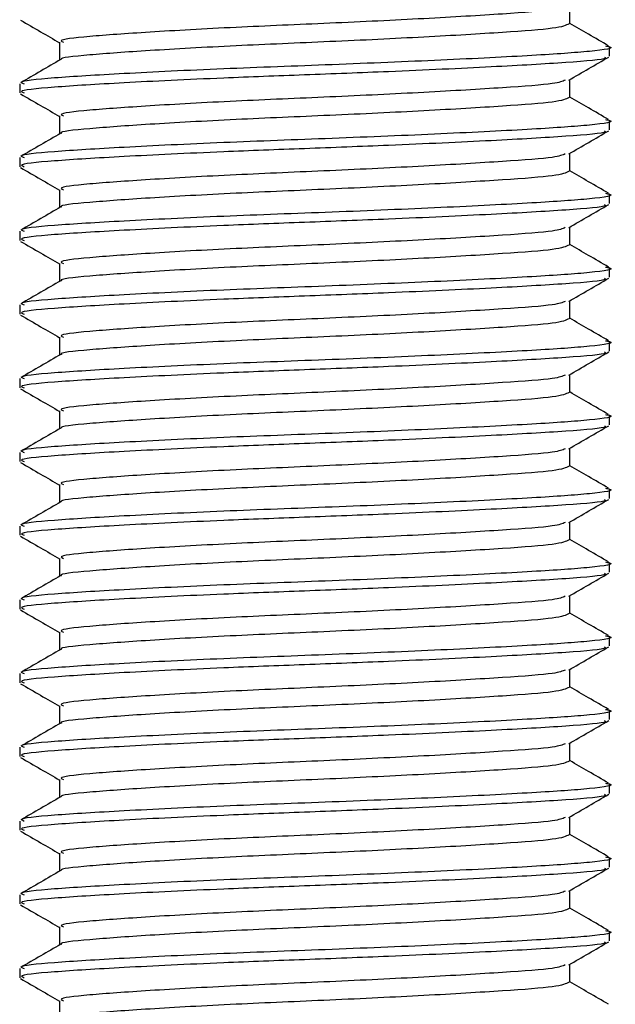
# Model space of a CAD drawing. Header units: millimetres. Extents: x 0 to 420, y 0 to 297.
# Tile 67 of 70: x 328.083 to 328.952, y 204.963 to 206.4. Entities that reach past the tile are written whole.
import ezdxf

# ---------------------------------------------------------------- set-up
doc = ezdxf.new("R2010")
doc.units = ezdxf.units.MM

msp = doc.modelspace()

# ---------------------------------------------------------------- linework, layer by layer
at = {"color": 7, "linetype": 'Continuous', "lineweight": 25}
for p, q in [((328.88546, 206.39354), (328.88546, 206.41968)), ((328.14114, 206.36664), (328.14114, 206.34045)), ((328.9437, 206.34643), (328.9437, 206.35991)), ((328.88546, 206.28594), (328.88546, 206.31208)), ((328.0829, 206.30611), (328.0829, 206.29266)), ((328.14114, 206.25904), (328.14114, 206.23285)), ((328.9437, 206.23883), (328.9437, 206.25231)), ((328.0829, 206.19851), (328.0829, 206.18506)), ((328.88546, 206.17834), (328.88546, 206.20448)), ((328.14114, 206.15144), (328.14114, 206.12525)), ((328.9437, 206.13123), (328.9437, 206.14471)), ((328.88546, 206.07073), (328.88546, 206.09688)), ((328.0829, 206.09091), (328.0829, 206.07746)), ((328.14114, 206.04383), (328.14114, 206.01764)), ((328.9437, 206.02363), (328.9437, 206.0371)), ((328.0829, 205.98331), (328.0829, 205.96986)), ((328.88546, 205.96313), (328.88546, 205.98928)), ((328.14114, 205.93623), (328.14114, 205.91004)), ((328.9437, 205.91603), (328.9437, 205.9295)), ((328.88546, 205.85553), (328.88546, 205.88168)), ((328.0829, 205.87571), (328.0829, 205.86226)), ((328.14114, 205.82863), (328.14114, 205.80244)), ((328.9437, 205.80843), (328.9437, 205.8219)), ((328.0829, 205.76811), (328.0829, 205.75466)), ((328.88546, 205.74793), (328.88546, 205.77408)), ((328.14114, 205.72103), (328.14114, 205.69484)), ((328.9437, 205.70083), (328.9437, 205.7143)), ((328.88546, 205.64033), (328.88546, 205.66648)), ((328.0829, 205.66051), (328.0829, 205.64706)), ((328.14114, 205.61343), (328.14114, 205.58724)), ((328.9437, 205.59322), (328.9437, 205.6067)), ((328.0829, 205.5529), (328.0829, 205.53945)), ((328.88546, 205.53273), (328.88546, 205.55888)), ((328.14114, 205.50583), (328.14114, 205.47964)), ((328.9437, 205.48562), (328.9437, 205.4991)), ((328.88546, 205.42513), (328.88546, 205.45127)), ((328.0829, 205.4453), (328.0829, 205.43185)), ((328.14114, 205.39823), (328.14114, 205.37204)), ((328.9437, 205.37802), (328.9437, 205.3915)), ((328.0829, 205.3377), (328.0829, 205.32425)), ((328.88546, 205.31753), (328.88546, 205.34367)), ((328.14114, 205.29063), (328.14114, 205.26444)), ((328.9437, 205.27042), (328.9437, 205.2839)), ((328.88546, 205.20993), (328.88546, 205.23607)), ((328.0829, 205.2301), (328.0829, 205.21665)), ((328.14114, 205.18303), (328.14114, 205.15684)), ((328.9437, 205.16282), (328.9437, 205.1763)), ((328.0829, 205.1225), (328.0829, 205.10905)), ((328.88546, 205.10233), (328.88546, 205.12847)), ((328.14114, 205.07543), (328.14114, 205.04924)), ((328.9437, 205.05522), (328.9437, 205.06869)), ((328.88546, 204.99472), (328.88546, 205.02087)), ((328.0829, 205.0149), (328.0829, 205.00145)), ((328.14114, 204.96782), (328.14114, 204.94163))]:
    msp.add_line(p, q, dxfattribs=at)
for points, knots in [([(328.8787, 206.41889), (328.87488, 206.41718), (328.86605, 206.41324), (328.79176, 206.40795), (328.67723, 206.40101), (328.53702, 206.39433), (328.39421, 206.3884), (328.26749, 206.3813), (328.17989, 206.37501), (328.13806, 206.37026), (328.14525, 206.36732), (328.14692, 206.36664)], [0, 0, 0, 0, 0.0928513, 0.2144969, 0.3409489, 0.4662923, 0.5884099, 0.7154561, 0.8391321, 0.9626844, 1, 1, 1, 1]), ([(328.08415, 206.39888), (328.0939, 206.39324), (328.11289, 206.38224), (328.13189, 206.37124), (328.14114, 206.36588)], [0, 0, 0, 0, 0.5130376, 1, 1, 1, 1]), ([(328.88448, 206.39354), (328.87992, 206.3913), (328.8708, 206.38681), (328.79219, 206.38104), (328.67712, 206.37411), (328.53702, 206.36743), (328.3943, 206.3615), (328.26711, 206.3544), (328.18125, 206.3481), (328.13966, 206.34391), (328.14391, 206.34156), (328.1441, 206.34145)], [0, 0, 0, 0, 0.1221089, 0.2440673, 0.3708443, 0.4965099, 0.6189414, 0.7463142, 0.8703081, 0.994178, 1, 1, 1, 1]), ([(328.94219, 206.3614), (328.93245, 206.36704), (328.91354, 206.37799), (328.89463, 206.38894), (328.88546, 206.39425)], [0, 0, 0, 0, 0.5152084, 1, 1, 1, 1]), ([(328.93751, 206.36139), (328.93982, 206.36098), (328.95487, 206.35836), (328.92151, 206.35323), (328.8376, 206.34743), (328.70227, 206.34048), (328.54088, 206.33381), (328.37553, 206.32787), (328.22903, 206.32077), (328.12771, 206.31449), (328.07934, 206.30973), (328.08766, 206.30679), (328.08959, 206.30611)], [0, 0, 0, 0, 0.0217297, 0.14142613, 0.2565525, 0.3762225, 0.49484466, 0.61041717, 0.73064887, 0.84769476, 0.96462361, 1, 1, 1, 1]), ([(328.14285, 206.34144), (328.13311, 206.3358), (328.11363, 206.32452), (328.09415, 206.31324), (328.08441, 206.3076)], [0, 0, 0, 0, 0.49990393, 1, 1, 1, 1]), ([(328.93635, 206.34506), (328.9371, 206.34448), (328.94077, 206.34165), (328.88541, 206.33695), (328.77678, 206.3307), (328.63667, 206.32414), (328.49947, 206.31898), (328.36366, 206.31382), (328.22898, 206.30733), (328.12772, 206.30103), (328.07934, 206.29628), (328.08766, 206.29334), (328.08959, 206.29266)], [0, 0, 0, 0, 0.0318208, 0.1550726, 0.2780795, 0.40465, 0.4988, 0.5899648, 0.7165084, 0.839699, 0.9627664, 1, 1, 1, 1]), ([(328.88399, 206.31123), (328.89373, 206.31687), (328.91321, 206.32816), (328.9327, 206.33944), (328.94244, 206.34508)], [0, 0, 0, 0, 0.4998993, 1, 1, 1, 1]), ([(328.8787, 206.31128), (328.87488, 206.30958), (328.86605, 206.30564), (328.79176, 206.30035), (328.67723, 206.2934), (328.53702, 206.28673), (328.39421, 206.2808), (328.26749, 206.2737), (328.17989, 206.26741), (328.13806, 206.26266), (328.14525, 206.25972), (328.14692, 206.25904)], [0, 0, 0, 0, 0.0928513, 0.2144969, 0.3409489, 0.4662923, 0.5884099, 0.7154561, 0.8391321, 0.9626844, 1, 1, 1, 1]), ([(328.08415, 206.29128), (328.0939, 206.28564), (328.11289, 206.27464), (328.13189, 206.26364), (328.14114, 206.25828)], [0, 0, 0, 0, 0.5130376, 1, 1, 1, 1]), ([(328.88448, 206.28594), (328.87992, 206.2837), (328.8708, 206.27921), (328.79219, 206.27344), (328.67712, 206.26651), (328.53702, 206.25983), (328.3943, 206.2539), (328.26711, 206.2468), (328.18125, 206.2405), (328.13966, 206.23631), (328.14391, 206.23396), (328.1441, 206.23385)], [0, 0, 0, 0, 0.1221089, 0.2440673, 0.3708443, 0.4965099, 0.6189414, 0.7463142, 0.8703081, 0.994178, 1, 1, 1, 1]), ([(328.94219, 206.2538), (328.93245, 206.25944), (328.91354, 206.27038), (328.89463, 206.28134), (328.88546, 206.28665)], [0, 0, 0, 0, 0.5152084, 1, 1, 1, 1]), ([(328.93751, 206.25378), (328.93982, 206.25338), (328.95487, 206.25076), (328.92151, 206.24563), (328.8376, 206.23983), (328.70227, 206.23288), (328.54088, 206.22621), (328.37553, 206.22027), (328.22903, 206.21317), (328.12771, 206.20689), (328.07934, 206.20213), (328.08766, 206.19919), (328.08959, 206.19851)], [0, 0, 0, 0, 0.0217297, 0.1414261, 0.2565525, 0.3762225, 0.4948447, 0.6104172, 0.7306489, 0.8476948, 0.9646236, 1, 1, 1, 1]), ([(328.93635, 206.23746), (328.9371, 206.23688), (328.94077, 206.23404), (328.88541, 206.22935), (328.77678, 206.22309), (328.63667, 206.21654), (328.49947, 206.21137), (328.36366, 206.20622), (328.22898, 206.19973), (328.12772, 206.19343), (328.07934, 206.18868), (328.08766, 206.18574), (328.08959, 206.18506)], [0, 0, 0, 0, 0.03182081, 0.15507259, 0.27807947, 0.40465, 0.49880004, 0.58996479, 0.71650844, 0.83969902, 0.96276642, 1, 1, 1, 1]), ([(328.88399, 206.20363), (328.89373, 206.20927), (328.91321, 206.22056), (328.9327, 206.23184), (328.94244, 206.23748)], [0, 0, 0, 0, 0.4998993, 1, 1, 1, 1]), ([(328.14285, 206.23384), (328.13311, 206.2282), (328.11363, 206.21691), (328.09415, 206.20564), (328.08441, 206.2)], [0, 0, 0, 0, 0.49990393, 1, 1, 1, 1]), ([(328.8787, 206.20368), (328.87488, 206.20198), (328.86605, 206.19804), (328.79176, 206.19275), (328.67723, 206.1858), (328.53702, 206.17913), (328.39421, 206.1732), (328.26749, 206.1661), (328.17989, 206.15981), (328.13806, 206.15505), (328.14525, 206.15212), (328.14692, 206.15144)], [0, 0, 0, 0, 0.0928513, 0.2144969, 0.3409489, 0.4662923, 0.5884099, 0.7154561, 0.8391321, 0.9626844, 1, 1, 1, 1]), ([(328.08415, 206.18368), (328.0939, 206.17804), (328.11289, 206.16704), (328.13189, 206.15604), (328.14114, 206.15068)], [0, 0, 0, 0, 0.5130376, 1, 1, 1, 1]), ([(328.88448, 206.17834), (328.87992, 206.1761), (328.8708, 206.17161), (328.79219, 206.16584), (328.67712, 206.1589), (328.53702, 206.15223), (328.3943, 206.14629), (328.26711, 206.1392), (328.18125, 206.1329), (328.13966, 206.12871), (328.14391, 206.12636), (328.1441, 206.12625)], [0, 0, 0, 0, 0.1221089, 0.2440673, 0.3708443, 0.4965099, 0.6189414, 0.7463142, 0.8703081, 0.994178, 1, 1, 1, 1]), ([(328.94219, 206.1462), (328.93245, 206.15184), (328.91354, 206.16278), (328.89463, 206.17374), (328.88546, 206.17905)], [0, 0, 0, 0, 0.5152084, 1, 1, 1, 1]), ([(328.93751, 206.14618), (328.93982, 206.14578), (328.95487, 206.14316), (328.92151, 206.13803), (328.8376, 206.13223), (328.70227, 206.12528), (328.54088, 206.11861), (328.37553, 206.11267), (328.22903, 206.10557), (328.12771, 206.09928), (328.07934, 206.09453), (328.08766, 206.09159), (328.08959, 206.09091)], [0, 0, 0, 0, 0.0217297, 0.1414261, 0.2565525, 0.3762225, 0.4948447, 0.6104172, 0.7306489, 0.8476948, 0.9646236, 1, 1, 1, 1]), ([(328.14285, 206.12624), (328.13311, 206.1206), (328.11363, 206.10931), (328.09415, 206.09804), (328.08441, 206.0924)], [0, 0, 0, 0, 0.4999039, 1, 1, 1, 1]), ([(328.93635, 206.12986), (328.9371, 206.12928), (328.94077, 206.12644), (328.88541, 206.12175), (328.77678, 206.11549), (328.63667, 206.10894), (328.49947, 206.10377), (328.36366, 206.09862), (328.22898, 206.09213), (328.12772, 206.08583), (328.07934, 206.08108), (328.08766, 206.07814), (328.08959, 206.07746)], [0, 0, 0, 0, 0.03182081, 0.15507259, 0.27807947, 0.40465, 0.49880004, 0.58996479, 0.71650844, 0.83969902, 0.96276642, 1, 1, 1, 1]), ([(328.88399, 206.09603), (328.89373, 206.10167), (328.91321, 206.11296), (328.9327, 206.12424), (328.94244, 206.12988)], [0, 0, 0, 0, 0.4998993, 1, 1, 1, 1]), ([(328.8787, 206.09608), (328.87488, 206.09438), (328.86605, 206.09044), (328.79176, 206.08515), (328.67723, 206.0782), (328.53702, 206.07153), (328.39421, 206.06559), (328.26749, 206.0585), (328.17989, 206.05221), (328.13806, 206.04745), (328.14525, 206.04452), (328.14692, 206.04384)], [0, 0, 0, 0, 0.09285129, 0.21449693, 0.34094888, 0.46629235, 0.5884099, 0.71545608, 0.83913214, 0.9626844, 1, 1, 1, 1]), ([(328.08415, 206.07608), (328.0939, 206.07043), (328.11289, 206.05944), (328.13189, 206.04844), (328.14114, 206.04308)], [0, 0, 0, 0, 0.5130376, 1, 1, 1, 1]), ([(328.88448, 206.07074), (328.87992, 206.0685), (328.8708, 206.06401), (328.79219, 206.05824), (328.67712, 206.0513), (328.53702, 206.04463), (328.3943, 206.03869), (328.26711, 206.0316), (328.18125, 206.0253), (328.13966, 206.0211), (328.14391, 206.01876), (328.1441, 206.01865)], [0, 0, 0, 0, 0.1221089, 0.2440673, 0.3708443, 0.4965099, 0.6189414, 0.7463142, 0.8703081, 0.994178, 1, 1, 1, 1]), ([(328.94219, 206.0386), (328.93245, 206.04424), (328.91354, 206.05518), (328.89463, 206.06614), (328.88546, 206.07145)], [0, 0, 0, 0, 0.5152084, 1, 1, 1, 1]), ([(328.93751, 206.03858), (328.93982, 206.03818), (328.95487, 206.03556), (328.92151, 206.03042), (328.8376, 206.02462), (328.70227, 206.01768), (328.54088, 206.01101), (328.37553, 206.00507), (328.22903, 205.99797), (328.12771, 205.99168), (328.07934, 205.98693), (328.08766, 205.98399), (328.08959, 205.98331)], [0, 0, 0, 0, 0.0217297, 0.1414261, 0.2565525, 0.3762225, 0.4948447, 0.6104172, 0.7306489, 0.8476948, 0.9646236, 1, 1, 1, 1]), ([(328.93635, 206.02226), (328.9371, 206.02168), (328.94077, 206.01884), (328.88541, 206.01415), (328.77678, 206.00789), (328.63667, 206.00134), (328.49947, 205.99617), (328.36366, 205.99102), (328.22898, 205.98453), (328.12772, 205.97823), (328.07934, 205.97348), (328.08766, 205.97054), (328.08959, 205.96986)], [0, 0, 0, 0, 0.0318208, 0.1550726, 0.2780795, 0.40465, 0.4988, 0.5899648, 0.7165084, 0.839699, 0.9627664, 1, 1, 1, 1]), ([(328.88399, 205.98843), (328.89373, 205.99407), (328.91321, 206.00535), (328.9327, 206.01663), (328.94244, 206.02228)], [0, 0, 0, 0, 0.4998993, 1, 1, 1, 1]), ([(328.14285, 206.01864), (328.13311, 206.013), (328.11363, 206.00171), (328.09415, 205.99044), (328.08441, 205.9848)], [0, 0, 0, 0, 0.4999039, 1, 1, 1, 1]), ([(328.8787, 205.98848), (328.87488, 205.98678), (328.86605, 205.98284), (328.79176, 205.97755), (328.67723, 205.9706), (328.53702, 205.96393), (328.39421, 205.95799), (328.26749, 205.9509), (328.17989, 205.94461), (328.13806, 205.93985), (328.14525, 205.93692), (328.14692, 205.93624)], [0, 0, 0, 0, 0.09285129, 0.21449693, 0.34094888, 0.46629235, 0.5884099, 0.71545608, 0.83913214, 0.9626844, 1, 1, 1, 1]), ([(328.08415, 205.96847), (328.0939, 205.96283), (328.11289, 205.95184), (328.13189, 205.94084), (328.14114, 205.93548)], [0, 0, 0, 0, 0.5130376, 1, 1, 1, 1]), ([(328.88448, 205.96314), (328.87992, 205.9609), (328.8708, 205.95641), (328.79219, 205.95064), (328.67712, 205.9437), (328.53702, 205.93703), (328.3943, 205.93109), (328.26711, 205.924), (328.18125, 205.9177), (328.13966, 205.9135), (328.14391, 205.91116), (328.1441, 205.91105)], [0, 0, 0, 0, 0.1221089, 0.2440673, 0.3708443, 0.4965099, 0.6189414, 0.7463142, 0.8703081, 0.994178, 1, 1, 1, 1]), ([(328.94219, 205.93099), (328.93245, 205.93663), (328.91354, 205.94758), (328.89463, 205.95853), (328.88546, 205.96384)], [0, 0, 0, 0, 0.5152084, 1, 1, 1, 1]), ([(328.93751, 205.93098), (328.93982, 205.93058), (328.95487, 205.92796), (328.92151, 205.92282), (328.8376, 205.91702), (328.70227, 205.91007), (328.54088, 205.9034), (328.37553, 205.89747), (328.22903, 205.89037), (328.12771, 205.88408), (328.07934, 205.87933), (328.08766, 205.87639), (328.08959, 205.87571)], [0, 0, 0, 0, 0.0217297, 0.1414261, 0.2565525, 0.3762225, 0.4948447, 0.6104172, 0.7306489, 0.8476948, 0.9646236, 1, 1, 1, 1]), ([(328.14285, 205.91104), (328.13311, 205.9054), (328.11363, 205.89411), (328.09415, 205.88283), (328.08441, 205.87719)], [0, 0, 0, 0, 0.49990393, 1, 1, 1, 1]), ([(328.93635, 205.91466), (328.9371, 205.91408), (328.94077, 205.91124), (328.88541, 205.90654), (328.77678, 205.90029), (328.63667, 205.89374), (328.49947, 205.88857), (328.36366, 205.88342), (328.22898, 205.87693), (328.12772, 205.87063), (328.07934, 205.86588), (328.08766, 205.86294), (328.08959, 205.86226)], [0, 0, 0, 0, 0.0318208, 0.1550726, 0.2780795, 0.40465, 0.4988, 0.5899648, 0.7165084, 0.839699, 0.9627664, 1, 1, 1, 1]), ([(328.88399, 205.88082), (328.89373, 205.88647), (328.91321, 205.89775), (328.9327, 205.90903), (328.94244, 205.91467)], [0, 0, 0, 0, 0.4998993, 1, 1, 1, 1]), ([(328.8787, 205.88088), (328.87488, 205.87918), (328.86605, 205.87524), (328.79176, 205.86995), (328.67723, 205.863), (328.53702, 205.85633), (328.39421, 205.85039), (328.26749, 205.84329), (328.17989, 205.83701), (328.13806, 205.83225), (328.14525, 205.82932), (328.14692, 205.82864)], [0, 0, 0, 0, 0.09285129, 0.21449693, 0.34094888, 0.46629235, 0.5884099, 0.71545608, 0.83913214, 0.9626844, 1, 1, 1, 1]), ([(328.08415, 205.86087), (328.0939, 205.85523), (328.11289, 205.84424), (328.13189, 205.83324), (328.14114, 205.82788)], [0, 0, 0, 0, 0.5130376, 1, 1, 1, 1]), ([(328.88448, 205.85554), (328.87992, 205.8533), (328.8708, 205.84881), (328.79219, 205.84304), (328.67712, 205.8361), (328.53702, 205.82943), (328.3943, 205.82349), (328.26711, 205.8164), (328.18125, 205.8101), (328.13966, 205.8059), (328.14391, 205.80355), (328.1441, 205.80345)], [0, 0, 0, 0, 0.1221089, 0.2440673, 0.3708443, 0.4965099, 0.6189414, 0.7463142, 0.8703081, 0.994178, 1, 1, 1, 1]), ([(328.94219, 205.82339), (328.93245, 205.82903), (328.91354, 205.83998), (328.89463, 205.85093), (328.88546, 205.85624)], [0, 0, 0, 0, 0.5152084, 1, 1, 1, 1]), ([(328.93751, 205.82338), (328.93982, 205.82298), (328.95487, 205.82036), (328.92151, 205.81522), (328.8376, 205.80942), (328.70227, 205.80247), (328.54088, 205.7958), (328.37553, 205.78987), (328.22903, 205.78277), (328.12771, 205.77648), (328.07934, 205.77172), (328.08766, 205.76879), (328.08959, 205.76811)], [0, 0, 0, 0, 0.0217297, 0.1414261, 0.2565525, 0.3762225, 0.4948447, 0.6104172, 0.7306489, 0.8476948, 0.9646236, 1, 1, 1, 1]), ([(328.93635, 205.80706), (328.9371, 205.80648), (328.94077, 205.80364), (328.88541, 205.79894), (328.77678, 205.79269), (328.63667, 205.78614), (328.49947, 205.78097), (328.36366, 205.77582), (328.22898, 205.76932), (328.12772, 205.76303), (328.07934, 205.75827), (328.08766, 205.75534), (328.08959, 205.75466)], [0, 0, 0, 0, 0.0318208, 0.1550726, 0.2780795, 0.40465, 0.4988, 0.5899648, 0.7165084, 0.839699, 0.9627664, 1, 1, 1, 1]), ([(328.88399, 205.77322), (328.89373, 205.77887), (328.91321, 205.79015), (328.9327, 205.80143), (328.94244, 205.80707)], [0, 0, 0, 0, 0.4998993, 1, 1, 1, 1]), ([(328.14285, 205.80344), (328.13311, 205.79779), (328.11363, 205.78651), (328.09415, 205.77523), (328.08441, 205.76959)], [0, 0, 0, 0, 0.4999039, 1, 1, 1, 1]), ([(328.8787, 205.77328), (328.87488, 205.77157), (328.86605, 205.76763), (328.79176, 205.76234), (328.67723, 205.7554), (328.53702, 205.74873), (328.39421, 205.74279), (328.26749, 205.73569), (328.17989, 205.72941), (328.13806, 205.72465), (328.14525, 205.72172), (328.14692, 205.72104)], [0, 0, 0, 0, 0.0928513, 0.2144969, 0.3409489, 0.4662923, 0.5884099, 0.7154561, 0.8391321, 0.9626844, 1, 1, 1, 1]), ([(328.08415, 205.75327), (328.0939, 205.74763), (328.11289, 205.73664), (328.13189, 205.72563), (328.14114, 205.72028)], [0, 0, 0, 0, 0.5130376, 1, 1, 1, 1]), ([(328.94219, 205.71579), (328.93245, 205.72143), (328.91354, 205.73238), (328.89463, 205.74333), (328.88546, 205.74864)], [0, 0, 0, 0, 0.5152084, 1, 1, 1, 1]), ([(328.88448, 205.74794), (328.87992, 205.74569), (328.8708, 205.74121), (328.79219, 205.73544), (328.67712, 205.7285), (328.53702, 205.72183), (328.3943, 205.71589), (328.26711, 205.7088), (328.18125, 205.70249), (328.13966, 205.6983), (328.14391, 205.69595), (328.1441, 205.69585)], [0, 0, 0, 0, 0.1221089, 0.2440673, 0.3708443, 0.4965099, 0.6189414, 0.7463142, 0.8703081, 0.994178, 1, 1, 1, 1]), ([(328.93751, 205.71578), (328.93982, 205.71538), (328.95487, 205.71275), (328.92151, 205.70762), (328.8376, 205.70182), (328.70227, 205.69487), (328.54088, 205.6882), (328.37553, 205.68227), (328.22903, 205.67517), (328.12771, 205.66888), (328.07934, 205.66412), (328.08766, 205.66119), (328.08959, 205.66051)], [0, 0, 0, 0, 0.0217297, 0.1414261, 0.2565525, 0.3762225, 0.4948447, 0.6104172, 0.7306489, 0.8476948, 0.9646236, 1, 1, 1, 1]), ([(328.14285, 205.69583), (328.13311, 205.69019), (328.11363, 205.67891), (328.09415, 205.66763), (328.08441, 205.66199)], [0, 0, 0, 0, 0.4999039, 1, 1, 1, 1]), ([(328.93635, 205.69946), (328.9371, 205.69887), (328.94077, 205.69604), (328.88541, 205.69134), (328.77678, 205.68509), (328.63667, 205.67854), (328.49947, 205.67337), (328.36366, 205.66821), (328.22898, 205.66172), (328.12772, 205.65543), (328.07934, 205.65067), (328.08766, 205.64774), (328.08959, 205.64706)], [0, 0, 0, 0, 0.0318208, 0.1550726, 0.2780795, 0.40465, 0.4988, 0.5899648, 0.7165084, 0.839699, 0.9627664, 1, 1, 1, 1]), ([(328.88399, 205.66562), (328.89373, 205.67126), (328.91321, 205.68255), (328.9327, 205.69383), (328.94244, 205.69947)], [0, 0, 0, 0, 0.4998993, 1, 1, 1, 1]), ([(328.8787, 205.66568), (328.87488, 205.66397), (328.86605, 205.66003), (328.79176, 205.65474), (328.67723, 205.6478), (328.53702, 205.64113), (328.39421, 205.63519), (328.26749, 205.62809), (328.17989, 205.6218), (328.13806, 205.61705), (328.14525, 205.61411), (328.14692, 205.61343)], [0, 0, 0, 0, 0.0928513, 0.2144969, 0.3409489, 0.4662923, 0.5884099, 0.7154561, 0.8391321, 0.9626844, 1, 1, 1, 1]), ([(328.08415, 205.64567), (328.0939, 205.64003), (328.11289, 205.62904), (328.13189, 205.61803), (328.14114, 205.61268)], [0, 0, 0, 0, 0.5130376, 1, 1, 1, 1]), ([(328.88448, 205.64034), (328.87992, 205.63809), (328.8708, 205.63361), (328.79219, 205.62784), (328.67712, 205.6209), (328.53702, 205.61423), (328.3943, 205.60829), (328.26711, 205.6012), (328.18125, 205.59489), (328.13966, 205.5907), (328.14391, 205.58835), (328.1441, 205.58825)], [0, 0, 0, 0, 0.1221089, 0.2440673, 0.3708443, 0.4965099, 0.6189414, 0.7463142, 0.8703081, 0.994178, 1, 1, 1, 1]), ([(328.94219, 205.60819), (328.93245, 205.61383), (328.91354, 205.62478), (328.89463, 205.63573), (328.88546, 205.64104)], [0, 0, 0, 0, 0.5152084, 1, 1, 1, 1]), ([(328.93751, 205.60818), (328.93982, 205.60778), (328.95487, 205.60515), (328.92151, 205.60002), (328.8376, 205.59422), (328.70227, 205.58727), (328.54088, 205.5806), (328.37553, 205.57466), (328.22903, 205.56757), (328.12771, 205.56128), (328.07934, 205.55652), (328.08766, 205.55359), (328.08959, 205.5529)], [0, 0, 0, 0, 0.0217297, 0.1414261, 0.2565525, 0.3762225, 0.4948447, 0.6104172, 0.7306489, 0.8476948, 0.9646236, 1, 1, 1, 1]), ([(328.93635, 205.59185), (328.9371, 205.59127), (328.94077, 205.58844), (328.88541, 205.58374), (328.77678, 205.57749), (328.63667, 205.57094), (328.49947, 205.56577), (328.36366, 205.56061), (328.22898, 205.55412), (328.12772, 205.54783), (328.07934, 205.54307), (328.08766, 205.54014), (328.08959, 205.53945)], [0, 0, 0, 0, 0.0318208, 0.1550726, 0.2780795, 0.40465, 0.4988, 0.5899648, 0.7165084, 0.839699, 0.9627664, 1, 1, 1, 1]), ([(328.88399, 205.55802), (328.89373, 205.56366), (328.91321, 205.57495), (328.9327, 205.58623), (328.94244, 205.59187)], [0, 0, 0, 0, 0.4998993, 1, 1, 1, 1]), ([(328.14285, 205.58823), (328.13311, 205.58259), (328.11363, 205.57131), (328.09415, 205.56003), (328.08441, 205.55439)], [0, 0, 0, 0, 0.4999039, 1, 1, 1, 1]), ([(328.8787, 205.55808), (328.87488, 205.55637), (328.86605, 205.55243), (328.79176, 205.54714), (328.67723, 205.5402), (328.53702, 205.53353), (328.39421, 205.52759), (328.26749, 205.52049), (328.17989, 205.5142), (328.13806, 205.50945), (328.14525, 205.50651), (328.14692, 205.50583)], [0, 0, 0, 0, 0.0928513, 0.2144969, 0.3409489, 0.4662923, 0.5884099, 0.7154561, 0.8391321, 0.9626844, 1, 1, 1, 1]), ([(328.08415, 205.53807), (328.0939, 205.53243), (328.11289, 205.52143), (328.13189, 205.51043), (328.14114, 205.50507)], [0, 0, 0, 0, 0.5130376, 1, 1, 1, 1]), ([(328.94219, 205.50059), (328.93245, 205.50623), (328.91354, 205.51718), (328.89463, 205.52813), (328.88546, 205.53344)], [0, 0, 0, 0, 0.5152084, 1, 1, 1, 1]), ([(328.88448, 205.53274), (328.87992, 205.53049), (328.8708, 205.52601), (328.79219, 205.52023), (328.67712, 205.5133), (328.53702, 205.50663), (328.3943, 205.50069), (328.26711, 205.49359), (328.18125, 205.48729), (328.13966, 205.4831), (328.14391, 205.48075), (328.1441, 205.48065)], [0, 0, 0, 0, 0.1221089, 0.2440673, 0.3708443, 0.4965099, 0.6189414, 0.7463142, 0.8703081, 0.994178, 1, 1, 1, 1]), ([(328.93751, 205.50058), (328.93982, 205.50017), (328.95487, 205.49755), (328.92151, 205.49242), (328.8376, 205.48662), (328.70227, 205.47967), (328.54088, 205.473), (328.37553, 205.46706), (328.22903, 205.45997), (328.12771, 205.45368), (328.07934, 205.44892), (328.08766, 205.44599), (328.08959, 205.4453)], [0, 0, 0, 0, 0.0217297, 0.1414261, 0.2565525, 0.3762225, 0.4948447, 0.6104172, 0.7306489, 0.8476948, 0.9646236, 1, 1, 1, 1]), ([(328.14285, 205.48063), (328.13311, 205.47499), (328.11363, 205.46371), (328.09415, 205.45243), (328.08441, 205.44679)], [0, 0, 0, 0, 0.4999039, 1, 1, 1, 1]), ([(328.93635, 205.48425), (328.9371, 205.48367), (328.94077, 205.48084), (328.88541, 205.47614), (328.77678, 205.46989), (328.63667, 205.46334), (328.49947, 205.45817), (328.36366, 205.45301), (328.22898, 205.44652), (328.12772, 205.44023), (328.07934, 205.43547), (328.08766, 205.43254), (328.08959, 205.43185)], [0, 0, 0, 0, 0.0318208, 0.1550726, 0.2780795, 0.40465, 0.4988, 0.5899648, 0.7165084, 0.839699, 0.9627664, 1, 1, 1, 1]), ([(328.88399, 205.45042), (328.89373, 205.45606), (328.91321, 205.46735), (328.9327, 205.47863), (328.94244, 205.48427)], [0, 0, 0, 0, 0.4998993, 1, 1, 1, 1]), ([(328.8787, 205.45048), (328.87488, 205.44877), (328.86605, 205.44483), (328.79176, 205.43954), (328.67723, 205.4326), (328.53702, 205.42592), (328.39421, 205.41999), (328.26749, 205.41289), (328.17989, 205.4066), (328.13806, 205.40185), (328.14525, 205.39891), (328.14692, 205.39823)], [0, 0, 0, 0, 0.0928513, 0.2144969, 0.3409489, 0.4662923, 0.5884099, 0.7154561, 0.8391321, 0.9626844, 1, 1, 1, 1]), ([(328.08415, 205.43047), (328.0939, 205.42483), (328.11289, 205.41383), (328.13189, 205.40283), (328.14114, 205.39747)], [0, 0, 0, 0, 0.5130376, 1, 1, 1, 1]), ([(328.88448, 205.42514), (328.87992, 205.42289), (328.8708, 205.41841), (328.79219, 205.41263), (328.67712, 205.4057), (328.53702, 205.39902), (328.3943, 205.39309), (328.26711, 205.38599), (328.18125, 205.37969), (328.13966, 205.3755), (328.14391, 205.37315), (328.1441, 205.37304)], [0, 0, 0, 0, 0.1221089, 0.2440673, 0.3708443, 0.4965099, 0.6189414, 0.7463142, 0.8703081, 0.994178, 1, 1, 1, 1]), ([(328.94219, 205.39299), (328.93245, 205.39863), (328.91354, 205.40958), (328.89463, 205.42053), (328.88546, 205.42584)], [0, 0, 0, 0, 0.5152084, 1, 1, 1, 1]), ([(328.93751, 205.39298), (328.93982, 205.39257), (328.95487, 205.38995), (328.92151, 205.38482), (328.8376, 205.37902), (328.70227, 205.37207), (328.54088, 205.3654), (328.37553, 205.35946), (328.22903, 205.35236), (328.12771, 205.34608), (328.07934, 205.34132), (328.08766, 205.33838), (328.08959, 205.3377)], [0, 0, 0, 0, 0.0217297, 0.1414261, 0.2565525, 0.3762225, 0.4948447, 0.6104172, 0.7306489, 0.8476948, 0.9646236, 1, 1, 1, 1]), ([(328.93635, 205.37665), (328.9371, 205.37607), (328.94077, 205.37324), (328.88541, 205.36854), (328.77678, 205.36229), (328.63667, 205.35573), (328.49947, 205.35057), (328.36366, 205.34541), (328.22898, 205.33892), (328.12772, 205.33263), (328.07934, 205.32787), (328.08766, 205.32493), (328.08959, 205.32425)], [0, 0, 0, 0, 0.0318208, 0.1550726, 0.2780795, 0.40465, 0.4988, 0.5899648, 0.7165084, 0.839699, 0.9627664, 1, 1, 1, 1]), ([(328.88399, 205.34282), (328.89373, 205.34846), (328.91321, 205.35975), (328.9327, 205.37103), (328.94244, 205.37667)], [0, 0, 0, 0, 0.4998993, 1, 1, 1, 1]), ([(328.14285, 205.37303), (328.13311, 205.36739), (328.11363, 205.35611), (328.09415, 205.34483), (328.08441, 205.33919)], [0, 0, 0, 0, 0.4999039, 1, 1, 1, 1]), ([(328.8787, 205.34288), (328.87488, 205.34117), (328.86605, 205.33723), (328.79176, 205.33194), (328.67723, 205.32499), (328.53702, 205.31832), (328.39421, 205.31239), (328.26749, 205.30529), (328.17989, 205.299), (328.13806, 205.29425), (328.14525, 205.29131), (328.14692, 205.29063)], [0, 0, 0, 0, 0.0928513, 0.2144969, 0.3409489, 0.4662923, 0.5884099, 0.7154561, 0.8391321, 0.9626844, 1, 1, 1, 1]), ([(328.08415, 205.32287), (328.0939, 205.31723), (328.11289, 205.30623), (328.13189, 205.29523), (328.14114, 205.28987)], [0, 0, 0, 0, 0.5130376, 1, 1, 1, 1]), ([(328.88448, 205.31753), (328.87992, 205.31529), (328.8708, 205.3108), (328.79219, 205.30503), (328.67712, 205.2981), (328.53702, 205.29142), (328.3943, 205.28549), (328.26711, 205.27839), (328.18125, 205.27209), (328.13966, 205.2679), (328.14391, 205.26555), (328.1441, 205.26544)], [0, 0, 0, 0, 0.1221089, 0.2440673, 0.3708443, 0.4965099, 0.6189414, 0.7463142, 0.8703081, 0.994178, 1, 1, 1, 1]), ([(328.94219, 205.28539), (328.93245, 205.29103), (328.91354, 205.30197), (328.89463, 205.31293), (328.88546, 205.31824)], [0, 0, 0, 0, 0.5152084, 1, 1, 1, 1]), ([(328.93751, 205.28537), (328.93982, 205.28497), (328.95487, 205.28235), (328.92151, 205.27722), (328.8376, 205.27142), (328.70227, 205.26447), (328.54088, 205.2578), (328.37553, 205.25186), (328.22903, 205.24476), (328.12771, 205.23848), (328.07934, 205.23372), (328.08766, 205.23078), (328.08959, 205.2301)], [0, 0, 0, 0, 0.0217297, 0.1414261, 0.2565525, 0.3762225, 0.4948447, 0.6104172, 0.7306489, 0.8476948, 0.9646236, 1, 1, 1, 1]), ([(328.14285, 205.26543), (328.13311, 205.25979), (328.11363, 205.24851), (328.09415, 205.23723), (328.08441, 205.23159)], [0, 0, 0, 0, 0.4999039, 1, 1, 1, 1]), ([(328.93635, 205.26905), (328.9371, 205.26847), (328.94077, 205.26563), (328.88541, 205.26094), (328.77678, 205.25468), (328.63667, 205.24813), (328.49947, 205.24296), (328.36366, 205.23781), (328.22898, 205.23132), (328.12772, 205.22502), (328.07934, 205.22027), (328.08766, 205.21733), (328.08959, 205.21665)], [0, 0, 0, 0, 0.0318208, 0.1550726, 0.2780795, 0.40465, 0.4988, 0.5899648, 0.7165084, 0.839699, 0.9627664, 1, 1, 1, 1]), ([(328.88399, 205.23522), (328.89373, 205.24086), (328.91321, 205.25215), (328.9327, 205.26343), (328.94244, 205.26907)], [0, 0, 0, 0, 0.4998993, 1, 1, 1, 1]), ([(328.8787, 205.23527), (328.87488, 205.23357), (328.86605, 205.22963), (328.79176, 205.22434), (328.67723, 205.21739), (328.53702, 205.21072), (328.39421, 205.20479), (328.26749, 205.19769), (328.17989, 205.1914), (328.13806, 205.18665), (328.14525, 205.18371), (328.14692, 205.18303)], [0, 0, 0, 0, 0.0928513, 0.2144969, 0.3409489, 0.4662923, 0.5884099, 0.7154561, 0.8391321, 0.9626844, 1, 1, 1, 1]), ([(328.08415, 205.21527), (328.0939, 205.20963), (328.11289, 205.19863), (328.13189, 205.18763), (328.14114, 205.18227)], [0, 0, 0, 0, 0.5130376, 1, 1, 1, 1]), ([(328.88448, 205.20993), (328.87992, 205.20769), (328.8708, 205.2032), (328.79219, 205.19743), (328.67712, 205.1905), (328.53702, 205.18382), (328.3943, 205.17789), (328.26711, 205.17079), (328.18125, 205.16449), (328.13966, 205.1603), (328.14391, 205.15795), (328.1441, 205.15784)], [0, 0, 0, 0, 0.12210894, 0.24406727, 0.37084428, 0.49650994, 0.61894141, 0.74631417, 0.87030815, 0.994178, 1, 1, 1, 1]), ([(328.94219, 205.17779), (328.93245, 205.18343), (328.91354, 205.19437), (328.89463, 205.20533), (328.88546, 205.21064)], [0, 0, 0, 0, 0.5152084, 1, 1, 1, 1]), ([(328.93751, 205.17777), (328.93982, 205.17737), (328.95487, 205.17475), (328.92151, 205.16962), (328.8376, 205.16382), (328.70227, 205.15687), (328.54088, 205.1502), (328.37553, 205.14426), (328.22903, 205.13716), (328.12771, 205.13087), (328.07934, 205.12612), (328.08766, 205.12318), (328.08959, 205.1225)], [0, 0, 0, 0, 0.0217297, 0.14142613, 0.2565525, 0.3762225, 0.49484466, 0.61041717, 0.73064887, 0.84769476, 0.96462361, 1, 1, 1, 1]), ([(328.93635, 205.16145), (328.9371, 205.16087), (328.94077, 205.15803), (328.88541, 205.15334), (328.77678, 205.14708), (328.63667, 205.14053), (328.49947, 205.13536), (328.36366, 205.13021), (328.22898, 205.12372), (328.12772, 205.11742), (328.07934, 205.11267), (328.08766, 205.10973), (328.08959, 205.10905)], [0, 0, 0, 0, 0.0318208, 0.1550726, 0.2780795, 0.40465, 0.4988, 0.5899648, 0.7165084, 0.839699, 0.9627664, 1, 1, 1, 1]), ([(328.88399, 205.12762), (328.89373, 205.13326), (328.91321, 205.14455), (328.9327, 205.15583), (328.94244, 205.16147)], [0, 0, 0, 0, 0.4998993, 1, 1, 1, 1]), ([(328.14285, 205.15783), (328.13311, 205.15219), (328.11363, 205.1409), (328.09415, 205.12963), (328.08441, 205.12399)], [0, 0, 0, 0, 0.4999039, 1, 1, 1, 1]), ([(328.8787, 205.12767), (328.87488, 205.12597), (328.86605, 205.12203), (328.79176, 205.11674), (328.67723, 205.10979), (328.53702, 205.10312), (328.39421, 205.09718), (328.26749, 205.09009), (328.17989, 205.0838), (328.13806, 205.07904), (328.14525, 205.07611), (328.14692, 205.07543)], [0, 0, 0, 0, 0.0928513, 0.2144969, 0.3409489, 0.4662923, 0.5884099, 0.7154561, 0.8391321, 0.9626844, 1, 1, 1, 1]), ([(328.08415, 205.10767), (328.0939, 205.10203), (328.11289, 205.09103), (328.13189, 205.08003), (328.14114, 205.07467)], [0, 0, 0, 0, 0.51303762, 1, 1, 1, 1]), ([(328.88448, 205.10233), (328.87992, 205.10009), (328.8708, 205.0956), (328.79219, 205.08983), (328.67712, 205.08289), (328.53702, 205.07622), (328.3943, 205.07028), (328.26711, 205.06319), (328.18125, 205.05689), (328.13966, 205.05269), (328.14391, 205.05035), (328.1441, 205.05024)], [0, 0, 0, 0, 0.12210894, 0.24406727, 0.37084428, 0.49650994, 0.61894141, 0.74631417, 0.87030815, 0.994178, 1, 1, 1, 1]), ([(328.94219, 205.07019), (328.93245, 205.07583), (328.91354, 205.08677), (328.89463, 205.09773), (328.88546, 205.10304)], [0, 0, 0, 0, 0.5152084, 1, 1, 1, 1]), ([(328.93751, 205.07017), (328.93982, 205.06977), (328.95487, 205.06715), (328.92151, 205.06202), (328.8376, 205.05622), (328.70227, 205.04927), (328.54088, 205.0426), (328.37553, 205.03666), (328.22903, 205.02956), (328.12771, 205.02327), (328.07934, 205.01852), (328.08766, 205.01558), (328.08959, 205.0149)], [0, 0, 0, 0, 0.0217297, 0.14142613, 0.2565525, 0.3762225, 0.49484466, 0.61041717, 0.73064887, 0.84769476, 0.96462361, 1, 1, 1, 1]), ([(328.14285, 205.05023), (328.13311, 205.04459), (328.11363, 205.0333), (328.09415, 205.02203), (328.08441, 205.01639)], [0, 0, 0, 0, 0.4999039, 1, 1, 1, 1]), ([(328.93635, 205.05385), (328.9371, 205.05327), (328.94077, 205.05043), (328.88541, 205.04574), (328.77678, 205.03948), (328.63667, 205.03293), (328.49947, 205.02776), (328.36366, 205.02261), (328.22898, 205.01612), (328.12772, 205.00982), (328.07934, 205.00507), (328.08766, 205.00213), (328.08959, 205.00145)], [0, 0, 0, 0, 0.0318208, 0.1550726, 0.2780795, 0.40465, 0.4988, 0.5899648, 0.7165084, 0.839699, 0.9627664, 1, 1, 1, 1]), ([(328.88399, 205.02002), (328.89373, 205.02566), (328.91321, 205.03694), (328.9327, 205.04822), (328.94244, 205.05387)], [0, 0, 0, 0, 0.4998993, 1, 1, 1, 1]), ([(328.8787, 205.02007), (328.87488, 205.01837), (328.86605, 205.01443), (328.79176, 205.00914), (328.67723, 205.00219), (328.53702, 204.99552), (328.39421, 204.98958), (328.26749, 204.98249), (328.17989, 204.9762), (328.13806, 204.97144), (328.14525, 204.96851), (328.14692, 204.96783)], [0, 0, 0, 0, 0.0928513, 0.2144969, 0.3409489, 0.4662923, 0.5884099, 0.7154561, 0.8391321, 0.9626844, 1, 1, 1, 1]), ([(328.08415, 205.00007), (328.0939, 204.99442), (328.11289, 204.98343), (328.13189, 204.97243), (328.14114, 204.96707)], [0, 0, 0, 0, 0.5130376, 1, 1, 1, 1]), ([(328.88448, 204.99473), (328.87992, 204.99249), (328.8708, 204.988), (328.79219, 204.98223), (328.67712, 204.97529), (328.53702, 204.96862), (328.3943, 204.96268), (328.26711, 204.95559), (328.18125, 204.94929), (328.13966, 204.94509), (328.14391, 204.94275), (328.1441, 204.94264)], [0, 0, 0, 0, 0.12210894, 0.24406727, 0.37084428, 0.49650994, 0.61894141, 0.74631417, 0.87030815, 0.994178, 1, 1, 1, 1]), ([(328.94219, 204.96259), (328.93245, 204.96823), (328.91354, 204.97917), (328.89463, 204.99012), (328.88546, 204.99543)], [0, 0, 0, 0, 0.5152084, 1, 1, 1, 1])]:
    msp.add_open_spline(points, degree=3, knots=knots, dxfattribs=at)

doc.saveas('drawing.dxf')
